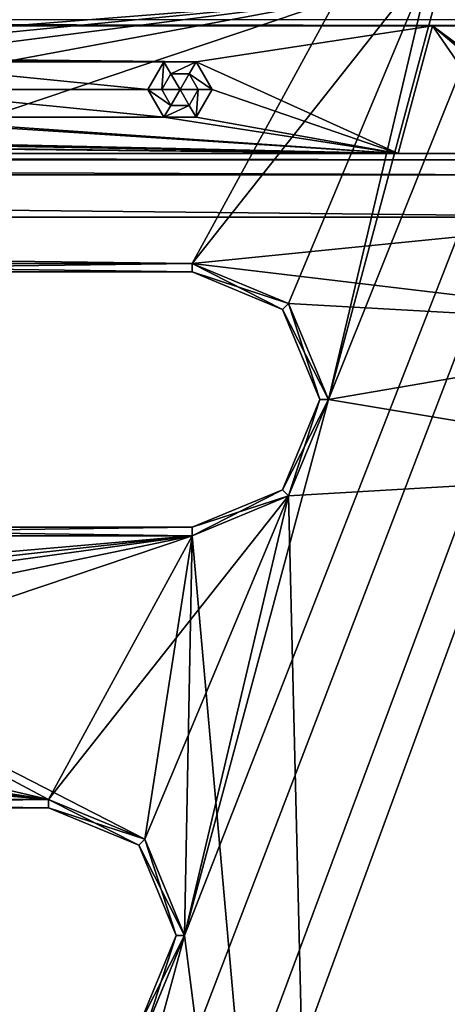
# Model space of a CAD drawing. Header units: inches. Extents: x -12.5 to 12.5, y -27.4 to 0.
# Tile 43 of 136: x 4.2 to 5.4, y -19.7 to -16.8. Entities that reach past the tile are written whole.
import ezdxf

# ---------------------------------------------------------------- set-up
doc = ezdxf.new("R2010")
doc.units = ezdxf.units.IN
doc.header["$LTSCALE"] = 52.148148
doc.header["$MEASUREMENT"] = 0
for name, color, linetype in [('1', 7, 'CONTINUOUS'), ('106', 7, 'CONTINUOUS'), ('113', 7, 'CONTINUOUS'), ('116', 7, 'CONTINUOUS'), ('1164', 7, 'CONTINUOUS'), ('1168', 7, 'CONTINUOUS'), ('1170', 7, 'CONTINUOUS'), ('123', 7, 'CONTINUOUS'), ('125', 7, 'CONTINUOUS'), ('126', 7, 'CONTINUOUS'), ('127', 7, 'CONTINUOUS'), ('1720', 7, 'CONTINUOUS'), ('1721', 7, 'CONTINUOUS'), ('1722', 7, 'CONTINUOUS'), ('1724', 7, 'CONTINUOUS'), ('1725', 7, 'CONTINUOUS'), ('1726', 7, 'CONTINUOUS'), ('1728', 7, 'CONTINUOUS'), ('1729', 7, 'CONTINUOUS'), ('1730', 7, 'CONTINUOUS'), ('1757', 7, 'CONTINUOUS'), ('1758', 7, 'CONTINUOUS'), ('1761', 7, 'CONTINUOUS'), ('1762', 7, 'CONTINUOUS'), ('1764', 7, 'CONTINUOUS'), ('1765', 7, 'CONTINUOUS'), ('19', 7, 'CONTINUOUS'), ('2', 7, 'CONTINUOUS'), ('22', 7, 'CONTINUOUS'), ('25', 7, 'CONTINUOUS'), ('86', 7, 'CONTINUOUS'), ('9', 7, 'CONTINUOUS'), ('92', 7, 'CONTINUOUS'), ('93', 7, 'CONTINUOUS'), ('959', 7, 'CONTINUOUS'), ('960', 7, 'CONTINUOUS'), ('961', 7, 'CONTINUOUS'), ('962', 7, 'CONTINUOUS'), ('963', 7, 'CONTINUOUS'), ('964', 7, 'CONTINUOUS')]:
    doc.layers.add(name, color=color, linetype=linetype)

msp = doc.modelspace()

# ---------------------------------------------------------------- linework, layer by layer
at = {"layer": '1', "linetype": 'Continuous'}
for points in [[(3.3795, -24.259), (3.7165, -24.7877), (12.2412, -0.07), (3.3795, -24.259)], [(4.4125, -21.109), (3.3795, -24.259), (12.2412, -0.07), (4.4125, -21.109)], [(3.7165, -24.7877), (3.8415, -24.7877), (12.2412, -0.07), (3.7165, -24.7877)], [(3.8415, -24.7877), (3.904, -24.896), (12.2412, -0.07), (3.8415, -24.7877)], [(12.2412, -0.07), (3.904, -24.896), (4.9442, -27.303), (12.2412, -0.07)], [(4.6455, -19.534), (4.2953, -20.8262), (12.2412, -0.07), (4.6455, -19.534)], [(4.2953, -20.8262), (4.4125, -21.109), (12.2412, -0.07), (4.2953, -20.8262)], [(5.0675, -17.959), (4.6455, -19.534), (12.2412, -0.07), (5.0675, -17.959)], [(5.4895, -16.384), (5.0675, -17.959), (12.2412, -0.07), (5.4895, -16.384)], [(5.4895, -16.384), (5.3723, -16.6668), (5.0675, -17.959), (5.4895, -16.384)], [(5.3723, -16.6668), (5.0895, -16.784), (4.6675, -17.559), (5.3723, -16.6668)], [(4.9503, -17.6762), (5.3723, -16.6668), (4.6675, -17.559), (4.9503, -17.6762)], [(5.0675, -17.959), (5.3723, -16.6668), (4.9503, -17.6762), (5.0675, -17.959)], [(5.0895, -16.784), (3.2145, -16.784), (-4.6675, -17.559), (5.0895, -16.784)], [(-2.7925, -17.559), (5.0895, -16.784), (-4.6675, -17.559), (-2.7925, -17.559)], [(5.0895, -16.784), (-2.7925, -17.559), (-0.9375, -17.559), (5.0895, -16.784)], [(0.9375, -17.559), (5.0895, -16.784), (-0.9375, -17.559), (0.9375, -17.559)], [(5.0895, -16.784), (0.9375, -17.559), (2.7925, -17.559), (5.0895, -16.784)], [(4.6675, -17.559), (5.0895, -16.784), (2.7925, -17.559), (4.6675, -17.559)], [(5.0675, -17.959), (4.9503, -18.2418), (4.6455, -19.534), (5.0675, -17.959)], [(4.9503, -18.2418), (4.6675, -18.359), (4.2455, -19.134), (4.9503, -18.2418)], [(4.5283, -19.2512), (4.9503, -18.2418), (4.2455, -19.134), (4.5283, -19.2512)], [(4.6455, -19.534), (4.9503, -18.2418), (4.5283, -19.2512), (4.6455, -19.534)], [(4.6675, -18.359), (2.7925, -18.359), (-4.2455, -19.134), (4.6675, -18.359)], [(-2.3705, -19.134), (4.6675, -18.359), (-4.2455, -19.134), (-2.3705, -19.134)], [(4.6675, -18.359), (-2.3705, -19.134), (-0.9375, -19.134), (4.6675, -18.359)], [(0.9375, -19.134), (4.6675, -18.359), (-0.9375, -19.134), (0.9375, -19.134)], [(4.6675, -18.359), (0.9375, -19.134), (2.3705, -19.134), (4.6675, -18.359)], [(4.2455, -19.134), (4.6675, -18.359), (2.3705, -19.134), (4.2455, -19.134)], [(4.6455, -19.534), (4.5283, -19.8168), (4.2953, -20.8262), (4.6455, -19.534)]]:
    msp.add_3dface(points, dxfattribs=at)
at = {"layer": '106', "color": 9, "linetype": 'Continuous', "true_color": 0xbfc4ba}
for points in [[(5.1445, -26.5063, -3.07), (11.9432, -1.1333, -3.07), (12.1412, -1.1863, -3.07), (5.1445, -26.5063, -3.07)], [(5.3425, -26.5593, -3.07), (5.1445, -26.5063, -3.07), (12.1412, -1.1863, -3.07), (5.3425, -26.5593, -3.07)]]:
    msp.add_3dface(points, dxfattribs=at)
at = {"layer": '113', "linetype": 'Continuous'}
for points in [[(5.1445, -26.5063, -3.3), (11.9432, -1.1333, -3.3), (5.1445, -26.5063, -3.07), (5.1445, -26.5063, -3.3)], [(11.9432, -1.1333, -3.3), (11.9432, -1.1333, -3.07), (5.1445, -26.5063, -3.07), (11.9432, -1.1333, -3.3)]]:
    msp.add_3dface(points, dxfattribs=at)
at = {"layer": '116', "linetype": 'Continuous'}
for points in [[(12.1412, -1.1863, -3.3), (5.3425, -26.5593, -3.3), (12.1412, -1.1863, -3.07), (12.1412, -1.1863, -3.3)], [(5.3425, -26.5593, -3.3), (5.3425, -26.5593, -3.07), (12.1412, -1.1863, -3.07), (5.3425, -26.5593, -3.3)]]:
    msp.add_3dface(points, dxfattribs=at)
at = {"layer": '1164', "linetype": 'Continuous'}
for points in [[(6.3257, -16.861, -0.438), (-6.3257, -16.861, -0.438), (-6.3257, -16.8425, -0.3935), (6.3257, -16.861, -0.438)], [(6.3257, -16.861, -0.438), (-6.3257, -16.8425, -0.3935), (6.3257, -16.8425, -0.3935), (6.3257, -16.861, -0.438)]]:
    msp.add_3dface(points, dxfattribs=at)
at = {"layer": '1168', "linetype": 'Continuous'}
for points in [[(-5.6314, -17.236, -0.438), (5.6314, -17.236, -0.438), (5.6314, -17.2545, -0.3935), (-5.6314, -17.236, -0.438)], [(-5.6314, -17.2545, -0.3935), (-5.6314, -17.236, -0.438), (5.6314, -17.2545, -0.3935), (-5.6314, -17.2545, -0.3935)], [(5.6314, -17.299, -0.375), (-5.6314, -17.299, -0.375), (-5.6314, -17.2545, -0.3935), (5.6314, -17.299, -0.375)], [(5.6314, -17.299, -0.375), (-5.6314, -17.2545, -0.3935), (5.6314, -17.2545, -0.3935), (5.6314, -17.299, -0.375)]]:
    msp.add_3dface(points, dxfattribs=at)
at = {"layer": '1170', "linetype": 'Continuous'}
for points in [[(5.0597, -22.7741, -0.375), (6.295, -18.1638, -0.375), (6.338, -18.1753, -0.3935), (5.0597, -22.7741, -0.375)], [(5.1027, -22.7856, -0.3935), (5.0597, -22.7741, -0.375), (6.338, -18.1753, -0.3935), (5.1027, -22.7856, -0.3935)], [(6.3559, -18.1801, -0.438), (5.1027, -22.7856, -0.3935), (6.338, -18.1753, -0.3935), (6.3559, -18.1801, -0.438)], [(6.3559, -18.1801, -0.438), (5.1205, -22.7904, -0.438), (5.1027, -22.7856, -0.3935), (6.3559, -18.1801, -0.438)]]:
    msp.add_3dface(points, dxfattribs=at)
at = {"layer": '123', "linetype": 'Continuous'}
for points in [[(4.7722, -27.373, -2.782), (12.375, 0, -2.782), (12.1068, 0, -2.782), (4.7722, -27.373, -2.782)], [(12.375, 0, -2.782), (4.7722, -27.373, -2.782), (12.4634, -0.0366, -2.782), (12.375, 0, -2.782)], [(4.7722, -27.373, -2.782), (12.5, -0.125, -2.782), (12.4634, -0.0366, -2.782), (4.7722, -27.373, -2.782)], [(4.7722, -27.373, -2.782), (12.5, -0.9296, -2.782), (12.5, -0.125, -2.782), (4.7722, -27.373, -2.782)], [(4.7722, -27.373, -2.782), (5.4393, -27.2804, -2.782), (12.5, -0.9296, -2.782), (4.7722, -27.373, -2.782)]]:
    msp.add_3dface(points, dxfattribs=at)
at = {"layer": '125', "linetype": 'Continuous'}
for points in [[(12.2412, -0.07), (4.9442, -27.303), (12.2412, -0.07, -0.25), (12.2412, -0.07)], [(12.2412, -0.07, -0.25), (4.9442, -27.303), (12.2077, -0.195, -0.25), (12.2412, -0.07, -0.25)], [(4.9442, -27.303), (11.8127, -1.6694, -0.3911), (12.2077, -0.195, -0.25), (4.9442, -27.303)], [(12.1408, -0.445, -1.11), (5.0595, -26.8728, -1.0059), (5.0447, -26.928, -1.11), (12.1408, -0.445, -1.11)], [(5.1013, -26.7168, -1.0059), (5.0595, -26.8728, -1.0059), (12.1408, -0.445, -1.11), (5.1013, -26.7168, -1.0059)], [(5.9035, -23.7229, -1.0059), (5.1013, -26.7168, -1.0059), (12.1408, -0.445, -1.11), (5.9035, -23.7229, -1.0059)], [(11.8127, -1.6694, -0.3911), (4.9442, -27.303), (11.7709, -1.8254, -0.3911), (11.8127, -1.6694, -0.3911)], [(11.7709, -1.8254, -0.3911), (4.9442, -27.303), (10.9687, -4.8192, -0.3911), (11.7709, -1.8254, -0.3911)], [(10.9687, -4.8192, -0.3911), (4.9442, -27.303), (10.9269, -4.9752, -0.3911), (10.9687, -4.8192, -0.3911)], [(10.9269, -4.9752, -0.3911), (4.9442, -27.303), (10.1247, -7.9691, -0.3911), (10.9269, -4.9752, -0.3911)], [(10.1247, -7.9691, -0.3911), (4.9442, -27.303), (10.0829, -8.1251, -0.3911), (10.1247, -7.9691, -0.3911)], [(10.0829, -8.1251, -0.3911), (4.9442, -27.303), (9.2807, -11.119, -0.3911), (10.0829, -8.1251, -0.3911)], [(9.2807, -11.119, -0.3911), (4.9442, -27.303), (9.2389, -11.275, -0.3911), (9.2807, -11.119, -0.3911)], [(9.2389, -11.275, -0.3911), (4.9442, -27.303), (8.4367, -14.2689, -0.3911), (9.2389, -11.275, -0.3911)], [(8.4367, -14.2689, -0.3911), (4.9442, -27.303), (8.3949, -14.4249, -0.3911), (8.4367, -14.2689, -0.3911)], [(8.3949, -14.4249, -0.3911), (4.9442, -27.303), (7.5927, -17.4188, -0.3911), (8.3949, -14.4249, -0.3911)], [(7.5927, -17.4188, -0.3911), (4.9442, -27.303), (7.5509, -17.5748, -0.3911), (7.5927, -17.4188, -0.3911)], [(7.5509, -17.5748, -0.3911), (4.9442, -27.303), (7.53, -17.6528, -0.531), (7.5509, -17.5748, -0.3911)], [(7.53, -17.6528, -0.531), (4.9442, -27.303), (6.7486, -20.5687, -0.3911), (7.53, -17.6528, -0.531)]]:
    msp.add_3dface(points, dxfattribs=at)
at = {"layer": '126', "linetype": 'Continuous'}
for points in [[(11.9875, -0.445, -1.11), (5.0447, -26.928, -1.11), (4.8914, -26.928, -1.11), (11.9875, -0.445, -1.11)], [(12.1408, -0.445, -1.11), (5.0447, -26.928, -1.11), (11.9875, -0.445, -1.11), (12.1408, -0.445, -1.11)]]:
    msp.add_3dface(points, dxfattribs=at)
at = {"layer": '127', "color": 253, "linetype": 'Continuous', "true_color": 0xaab2c4}
for points in [[(4.7722, -27.373, -2.782), (12.1068, 0, -2.782), (5.5428, -24.4972, -2.4165), (4.7722, -27.373, -2.782)], [(4.8914, -26.928, -1.11), (10.845, -4.7091, -1.292), (11.9875, -0.445, -1.11), (4.8914, -26.928, -1.11)], [(10.845, -4.7091, -1.292), (4.8914, -26.928, -1.11), (10.8285, -4.7706, -1.309), (10.845, -4.7091, -1.292)], [(10.8285, -4.7706, -1.309), (4.8914, -26.928, -1.11), (10.6552, -5.4172, -1.3195), (10.8285, -4.7706, -1.309)], [(10.6552, -5.4172, -1.3195), (4.8914, -26.928, -1.11), (10.6407, -5.4713, -1.3195), (10.6552, -5.4172, -1.3195)], [(4.8914, -26.928, -1.11), (9.1569, -11.0092, -1.292), (10.6407, -5.4713, -1.3195), (4.8914, -26.928, -1.11)], [(9.1569, -11.0092, -1.292), (4.8914, -26.928, -1.11), (9.1404, -11.0707, -1.309), (9.1569, -11.0092, -1.292)], [(9.1404, -11.0707, -1.309), (4.8914, -26.928, -1.11), (8.9729, -11.6958, -1.3195), (9.1404, -11.0707, -1.309)], [(8.9729, -11.6958, -1.3195), (4.8914, -26.928, -1.11), (8.9584, -11.7499, -1.3195), (8.9729, -11.6958, -1.3195)], [(4.8914, -26.928, -1.11), (8.9512, -11.7769, -1.368), (8.9584, -11.7499, -1.3195), (4.8914, -26.928, -1.11)], [(4.8914, -26.928, -1.11), (7.4688, -17.3091, -1.292), (8.9512, -11.7769, -1.368), (4.8914, -26.928, -1.11)], [(7.4688, -17.3091, -1.292), (4.8914, -26.928, -1.11), (7.4524, -17.3705, -1.309), (7.4688, -17.3091, -1.292)], [(7.4524, -17.3705, -1.309), (4.8914, -26.928, -1.11), (7.2906, -17.9743, -1.3195), (7.4524, -17.3705, -1.309)], [(7.2906, -17.9743, -1.3195), (4.8914, -26.928, -1.11), (7.2761, -18.0284, -1.3195), (7.2906, -17.9743, -1.3195)], [(4.8914, -26.928, -1.11), (7.2688, -18.0554, -1.368), (7.2761, -18.0284, -1.3195), (4.8914, -26.928, -1.11)], [(4.8914, -26.928, -1.11), (5.7807, -23.6091, -1.292), (7.2688, -18.0554, -1.368), (4.8914, -26.928, -1.11)]]:
    msp.add_3dface(points, dxfattribs=at)
at = {"layer": '1720', "linetype": 'Continuous'}
for points in [[(2.7925, -18.334, -0.025), (4.6675, -18.334, -0.025), (2.7925, -18.334, -0.35), (2.7925, -18.334, -0.025)], [(2.7925, -18.334, -0.35), (4.6675, -18.334, -0.025), (4.6675, -18.334, -0.35), (2.7925, -18.334, -0.35)]]:
    msp.add_3dface(points, dxfattribs=at)
at = {"layer": '1721', "linetype": 'Continuous'}
for points in [[(4.9327, -17.6938, -0.025), (4.6675, -17.584, -0.025), (4.9327, -17.6938, -0.35), (4.9327, -17.6938, -0.025)], [(4.9327, -17.6938, -0.35), (4.6675, -17.584, -0.025), (4.6675, -17.584, -0.35), (4.9327, -17.6938, -0.35)], [(5.0425, -17.959, -0.025), (4.9327, -17.6938, -0.025), (5.0425, -17.959, -0.35), (5.0425, -17.959, -0.025)], [(5.0425, -17.959, -0.35), (4.9327, -17.6938, -0.025), (4.9327, -17.6938, -0.35), (5.0425, -17.959, -0.35)], [(4.9327, -18.2242, -0.025), (5.0425, -17.959, -0.025), (4.9327, -18.2242, -0.35), (4.9327, -18.2242, -0.025)], [(4.9327, -18.2242, -0.35), (5.0425, -17.959, -0.025), (5.0425, -17.959, -0.35), (4.9327, -18.2242, -0.35)], [(4.6675, -18.334, -0.35), (4.6675, -18.334, -0.025), (4.9327, -18.2242, -0.025), (4.6675, -18.334, -0.35)], [(4.6675, -18.334, -0.35), (4.9327, -18.2242, -0.025), (4.9327, -18.2242, -0.35), (4.6675, -18.334, -0.35)]]:
    msp.add_3dface(points, dxfattribs=at)
at = {"layer": '1722', "linetype": 'Continuous'}
for points in [[(4.6675, -17.584, -0.35), (4.6675, -17.584, -0.025), (2.7925, -17.584, -0.025), (4.6675, -17.584, -0.35)], [(4.6675, -17.584, -0.35), (2.7925, -17.584, -0.025), (2.7925, -17.584, -0.35), (4.6675, -17.584, -0.35)]]:
    msp.add_3dface(points, dxfattribs=at)
at = {"layer": '1724', "linetype": 'Continuous'}
for points in [[(2.7925, -18.359), (4.6675, -18.359), (2.7925, -18.334, -0.025), (2.7925, -18.359)], [(4.6675, -18.359), (4.6675, -18.334, -0.025), (2.7925, -18.334, -0.025), (4.6675, -18.359)]]:
    msp.add_3dface(points, dxfattribs=at)
at = {"layer": '1725', "linetype": 'Continuous'}
for points in [[(4.9503, -17.6762), (4.6675, -17.559), (4.9327, -17.6938, -0.025), (4.9503, -17.6762)], [(4.6675, -17.559), (4.6675, -17.584, -0.025), (4.9327, -17.6938, -0.025), (4.6675, -17.559)], [(4.9503, -17.6762), (4.9327, -17.6938, -0.025), (5.0425, -17.959, -0.025), (4.9503, -17.6762)], [(5.0675, -17.959), (4.9503, -17.6762), (5.0425, -17.959, -0.025), (5.0675, -17.959)], [(4.9503, -18.2418), (5.0675, -17.959), (4.9327, -18.2242, -0.025), (4.9503, -18.2418)], [(5.0675, -17.959), (5.0425, -17.959, -0.025), (4.9327, -18.2242, -0.025), (5.0675, -17.959)], [(4.6675, -18.334, -0.025), (4.9503, -18.2418), (4.9327, -18.2242, -0.025), (4.6675, -18.334, -0.025)], [(4.6675, -18.359), (4.9503, -18.2418), (4.6675, -18.334, -0.025), (4.6675, -18.359)]]:
    msp.add_3dface(points, dxfattribs=at)
at = {"layer": '1726', "linetype": 'Continuous'}
for points in [[(4.6675, -17.559), (2.7925, -17.559), (4.6675, -17.584, -0.025), (4.6675, -17.559)], [(4.6675, -17.584, -0.025), (2.7925, -17.559), (2.7925, -17.584, -0.025), (4.6675, -17.584, -0.025)]]:
    msp.add_3dface(points, dxfattribs=at)
at = {"layer": '1728', "linetype": 'Continuous'}
for points in [[(2.7925, -17.559, -0.375), (4.6675, -17.559, -0.375), (2.7925, -17.584, -0.35), (2.7925, -17.559, -0.375)], [(4.6675, -17.559, -0.375), (4.6675, -17.584, -0.35), (2.7925, -17.584, -0.35), (4.6675, -17.559, -0.375)]]:
    msp.add_3dface(points, dxfattribs=at)
at = {"layer": '1729', "linetype": 'Continuous'}
for points in [[(4.6675, -17.559, -0.375), (4.9503, -17.6762, -0.375), (4.6675, -17.584, -0.35), (4.6675, -17.559, -0.375)], [(4.9503, -17.6762, -0.375), (4.9327, -17.6938, -0.35), (4.6675, -17.584, -0.35), (4.9503, -17.6762, -0.375)], [(4.9503, -17.6762, -0.375), (5.0675, -17.959, -0.375), (4.9327, -17.6938, -0.35), (4.9503, -17.6762, -0.375)], [(5.0675, -17.959, -0.375), (5.0425, -17.959, -0.35), (4.9327, -17.6938, -0.35), (5.0675, -17.959, -0.375)], [(4.9503, -18.2418, -0.375), (4.9327, -18.2242, -0.35), (5.0425, -17.959, -0.35), (4.9503, -18.2418, -0.375)], [(5.0675, -17.959, -0.375), (4.9503, -18.2418, -0.375), (5.0425, -17.959, -0.35), (5.0675, -17.959, -0.375)], [(4.9503, -18.2418, -0.375), (4.6675, -18.359, -0.375), (4.9327, -18.2242, -0.35), (4.9503, -18.2418, -0.375)], [(4.6675, -18.359, -0.375), (4.6675, -18.334, -0.35), (4.9327, -18.2242, -0.35), (4.6675, -18.359, -0.375)]]:
    msp.add_3dface(points, dxfattribs=at)
at = {"layer": '1730', "linetype": 'Continuous'}
for points in [[(4.6675, -18.359, -0.375), (2.7925, -18.359, -0.375), (4.6675, -18.334, -0.35), (4.6675, -18.359, -0.375)], [(2.7925, -18.359, -0.375), (2.7925, -18.334, -0.35), (4.6675, -18.334, -0.35), (2.7925, -18.359, -0.375)]]:
    msp.add_3dface(points, dxfattribs=at)
at = {"layer": '1757', "linetype": 'Continuous'}
for points in [[(4.5107, -19.2688, -0.025), (4.2455, -19.159, -0.025), (4.5107, -19.2688, -0.35), (4.5107, -19.2688, -0.025)], [(4.5107, -19.2688, -0.35), (4.2455, -19.159, -0.025), (4.2455, -19.159, -0.35), (4.5107, -19.2688, -0.35)], [(4.6205, -19.534, -0.025), (4.5107, -19.2688, -0.025), (4.6205, -19.534, -0.35), (4.6205, -19.534, -0.025)], [(4.6205, -19.534, -0.35), (4.5107, -19.2688, -0.025), (4.5107, -19.2688, -0.35), (4.6205, -19.534, -0.35)], [(4.5107, -19.7992, -0.025), (4.6205, -19.534, -0.025), (4.5107, -19.7992, -0.35), (4.5107, -19.7992, -0.025)], [(4.5107, -19.7992, -0.35), (4.6205, -19.534, -0.025), (4.6205, -19.534, -0.35), (4.5107, -19.7992, -0.35)]]:
    msp.add_3dface(points, dxfattribs=at)
at = {"layer": '1758', "linetype": 'Continuous'}
for points in [[(4.2455, -19.159, -0.35), (4.2455, -19.159, -0.025), (2.3705, -19.159, -0.025), (4.2455, -19.159, -0.35)], [(4.2455, -19.159, -0.35), (2.3705, -19.159, -0.025), (2.3705, -19.159, -0.35), (4.2455, -19.159, -0.35)]]:
    msp.add_3dface(points, dxfattribs=at)
at = {"layer": '1761', "linetype": 'Continuous'}
for points in [[(4.5283, -19.2512), (4.2455, -19.134), (4.5107, -19.2688, -0.025), (4.5283, -19.2512)], [(4.2455, -19.134), (4.2455, -19.159, -0.025), (4.5107, -19.2688, -0.025), (4.2455, -19.134)], [(4.5283, -19.2512), (4.5107, -19.2688, -0.025), (4.6205, -19.534, -0.025), (4.5283, -19.2512)], [(4.6455, -19.534), (4.5283, -19.2512), (4.6205, -19.534, -0.025), (4.6455, -19.534)], [(4.5283, -19.8168), (4.6455, -19.534), (4.5107, -19.7992, -0.025), (4.5283, -19.8168)], [(4.6455, -19.534), (4.6205, -19.534, -0.025), (4.5107, -19.7992, -0.025), (4.6455, -19.534)]]:
    msp.add_3dface(points, dxfattribs=at)
at = {"layer": '1762', "linetype": 'Continuous'}
for points in [[(4.2455, -19.134), (2.3705, -19.134), (4.2455, -19.159, -0.025), (4.2455, -19.134)], [(4.2455, -19.159, -0.025), (2.3705, -19.134), (2.3705, -19.159, -0.025), (4.2455, -19.159, -0.025)]]:
    msp.add_3dface(points, dxfattribs=at)
at = {"layer": '1764', "linetype": 'Continuous'}
for points in [[(2.3705, -19.134, -0.375), (4.2455, -19.134, -0.375), (2.3705, -19.159, -0.35), (2.3705, -19.134, -0.375)], [(4.2455, -19.134, -0.375), (4.2455, -19.159, -0.35), (2.3705, -19.159, -0.35), (4.2455, -19.134, -0.375)]]:
    msp.add_3dface(points, dxfattribs=at)
at = {"layer": '1765', "linetype": 'Continuous'}
for points in [[(4.2455, -19.134, -0.375), (4.5283, -19.2512, -0.375), (4.2455, -19.159, -0.35), (4.2455, -19.134, -0.375)], [(4.5283, -19.2512, -0.375), (4.5107, -19.2688, -0.35), (4.2455, -19.159, -0.35), (4.5283, -19.2512, -0.375)], [(4.5283, -19.2512, -0.375), (4.6455, -19.534, -0.375), (4.5107, -19.2688, -0.35), (4.5283, -19.2512, -0.375)], [(4.6455, -19.534, -0.375), (4.6205, -19.534, -0.35), (4.5107, -19.2688, -0.35), (4.6455, -19.534, -0.375)], [(4.5283, -19.8168, -0.375), (4.5107, -19.7992, -0.35), (4.6205, -19.534, -0.35), (4.5283, -19.8168, -0.375)], [(4.6455, -19.534, -0.375), (4.5283, -19.8168, -0.375), (4.6205, -19.534, -0.35), (4.6455, -19.534, -0.375)]]:
    msp.add_3dface(points, dxfattribs=at)
at = {"layer": '19', "linetype": 'Continuous'}
for points in [[(-6.201, -16.861, -2.9), (-6.3257, -16.861, -0.438), (6.3257, -16.861, -0.438), (-6.201, -16.861, -2.9)], [(-5.3728, -16.861, -2.9), (-6.201, -16.861, -2.9), (6.3257, -16.861, -0.438), (-5.3728, -16.861, -2.9)], [(-5.3728, -16.861, -3.125), (-5.3728, -16.861, -2.9), (6.3257, -16.861, -0.438), (-5.3728, -16.861, -3.125)], [(5.3728, -16.861, -3.125), (-5.3728, -16.861, -3.125), (5.3728, -16.861, -2.9), (5.3728, -16.861, -3.125)], [(5.3728, -16.861, -2.9), (-5.3728, -16.861, -3.125), (6.3257, -16.861, -0.438), (5.3728, -16.861, -2.9)], [(6.201, -16.861, -2.9), (5.3728, -16.861, -2.9), (6.3257, -16.861, -0.438), (6.201, -16.861, -2.9)]]:
    msp.add_3dface(points, dxfattribs=at)
at = {"layer": '2', "linetype": 'Continuous'}
for points in [[(11.9432, -1.1333, -3.3), (5.1445, -26.5063, -3.3), (11.4685, -1.2016, -3.3), (11.9432, -1.1333, -3.3)], [(11.4685, -1.2016, -3.3), (5.1445, -26.5063, -3.3), (10.646, -4.448, -3.3), (11.4685, -1.2016, -3.3)], [(5.3425, -26.5593, -3.3), (12.1412, -1.1863, -3.3), (5.4393, -27.2804, -3.3), (5.3425, -26.5593, -3.3)], [(10.646, -4.448, -3.3), (5.1445, -26.5063, -3.3), (10.5585, -4.5996, -3.3), (10.646, -4.448, -3.3)], [(10.5585, -4.5996, -3.3), (5.1445, -26.5063, -3.3), (9.802, -7.598, -3.3), (10.5585, -4.5996, -3.3)], [(9.802, -7.598, -3.3), (5.1445, -26.5063, -3.3), (9.7145, -7.7496, -3.3), (9.802, -7.598, -3.3)], [(9.7145, -7.7496, -3.3), (5.1445, -26.5063, -3.3), (8.958, -10.748, -3.3), (9.7145, -7.7496, -3.3)], [(8.958, -10.748, -3.3), (5.1445, -26.5063, -3.3), (8.8705, -10.8996, -3.3), (8.958, -10.748, -3.3)], [(8.8705, -10.8996, -3.3), (5.1445, -26.5063, -3.3), (8.114, -13.898, -3.3), (8.8705, -10.8996, -3.3)], [(8.114, -13.898, -3.3), (5.1445, -26.5063, -3.3), (8.0265, -14.0496, -3.3), (8.114, -13.898, -3.3)], [(8.0265, -14.0496, -3.3), (5.1445, -26.5063, -3.3), (7.27, -17.048, -3.3), (8.0265, -14.0496, -3.3)], [(7.27, -17.048, -3.3), (5.1445, -26.5063, -3.3), (7.1825, -17.1996, -3.3), (7.27, -17.048, -3.3)], [(7.1825, -17.1996, -3.3), (5.1445, -26.5063, -3.3), (6.426, -20.198, -3.3), (7.1825, -17.1996, -3.3)], [(5.1205, -22.7904, -3.3), (6.3559, -18.1801, -3.3), (6.076, -20.198, -3.3), (5.1205, -22.7904, -3.3)]]:
    msp.add_3dface(points, dxfattribs=at)
at = {"layer": '22', "linetype": 'Continuous'}
for points in [[(6.3559, -18.1801, -3.3), (5.1205, -22.7904, -3.3), (6.3559, -18.1801, -0.438), (6.3559, -18.1801, -3.3)], [(5.1205, -22.7904, -3.3), (5.1205, -22.7904, -0.438), (6.3559, -18.1801, -0.438), (5.1205, -22.7904, -3.3)]]:
    msp.add_3dface(points, dxfattribs=at)
at = {"layer": '25', "linetype": 'Continuous'}
for points in [[(5.6314, -17.236, -2.9), (5.6314, -17.236, -0.438), (-5.6314, -17.236, -0.438), (5.6314, -17.236, -2.9)], [(5.2723, -17.236, -2.9), (5.6314, -17.236, -2.9), (-5.6314, -17.236, -0.438), (5.2723, -17.236, -2.9)], [(5.2723, -17.236, -3.125), (5.2723, -17.236, -2.9), (-5.6314, -17.236, -0.438), (5.2723, -17.236, -3.125)], [(-5.2723, -17.236, -2.9), (5.2723, -17.236, -3.125), (-5.6314, -17.236, -0.438), (-5.2723, -17.236, -2.9)], [(-5.2723, -17.236, -3.125), (5.2723, -17.236, -3.125), (-5.2723, -17.236, -2.9), (-5.2723, -17.236, -3.125)]]:
    msp.add_3dface(points, dxfattribs=at)
at = {"layer": '86', "color": 253, "linetype": 'Continuous', "true_color": 0xa6b3ad}
for points in [[(-5.3728, -16.861, -3.125), (5.3728, -16.861, -3.125), (4.679, -16.9666, -3.125), (-5.3728, -16.861, -3.125)], [(3.719, -16.9666, -3.125), (-5.3728, -16.861, -3.125), (4.585, -16.9666, -3.125), (3.719, -16.9666, -3.125)], [(4.585, -16.9666, -3.125), (-5.3728, -16.861, -3.125), (4.679, -16.9666, -3.125), (4.585, -16.9666, -3.125)], [(5.3728, -16.861, -3.125), (5.2723, -17.236, -3.125), (4.679, -16.9666, -3.125), (5.3728, -16.861, -3.125)], [(3.766, -17.048, -3.125), (3.719, -16.9666, -3.125), (4.538, -17.048, -3.125), (3.766, -17.048, -3.125)], [(4.538, -17.048, -3.125), (3.719, -16.9666, -3.125), (4.585, -16.9666, -3.125), (4.538, -17.048, -3.125)], [(4.679, -16.9666, -3.125), (5.2723, -17.236, -3.125), (4.726, -17.048, -3.125), (4.679, -16.9666, -3.125)], [(3.719, -17.1294, -3.125), (3.766, -17.048, -3.125), (4.585, -17.1294, -3.125), (3.719, -17.1294, -3.125)], [(3.766, -17.048, -3.125), (4.538, -17.048, -3.125), (4.585, -17.1294, -3.125), (3.766, -17.048, -3.125)], [(4.726, -17.048, -3.125), (5.2723, -17.236, -3.125), (4.679, -17.1294, -3.125), (4.726, -17.048, -3.125)], [(5.2723, -17.236, -3.125), (-5.2723, -17.236, -3.125), (-4.679, -17.1294, -3.125), (5.2723, -17.236, -3.125)], [(-4.585, -17.1294, -3.125), (5.2723, -17.236, -3.125), (-4.679, -17.1294, -3.125), (-4.585, -17.1294, -3.125)], [(-3.719, -17.1294, -3.125), (5.2723, -17.236, -3.125), (-4.585, -17.1294, -3.125), (-3.719, -17.1294, -3.125)], [(-3.625, -17.1294, -3.125), (5.2723, -17.236, -3.125), (-3.719, -17.1294, -3.125), (-3.625, -17.1294, -3.125)], [(-0.527, -17.1294, -3.125), (5.2723, -17.236, -3.125), (-3.625, -17.1294, -3.125), (-0.527, -17.1294, -3.125)], [(-0.433, -17.1294, -3.125), (5.2723, -17.236, -3.125), (-0.527, -17.1294, -3.125), (-0.433, -17.1294, -3.125)], [(5.2723, -17.236, -3.125), (-0.433, -17.1294, -3.125), (0.433, -17.1294, -3.125), (5.2723, -17.236, -3.125)], [(0.527, -17.1294, -3.125), (5.2723, -17.236, -3.125), (0.433, -17.1294, -3.125), (0.527, -17.1294, -3.125)], [(5.2723, -17.236, -3.125), (0.527, -17.1294, -3.125), (3.625, -17.1294, -3.125), (5.2723, -17.236, -3.125)], [(3.719, -17.1294, -3.125), (5.2723, -17.236, -3.125), (3.625, -17.1294, -3.125), (3.719, -17.1294, -3.125)], [(5.2723, -17.236, -3.125), (3.719, -17.1294, -3.125), (4.585, -17.1294, -3.125), (5.2723, -17.236, -3.125)], [(4.679, -17.1294, -3.125), (5.2723, -17.236, -3.125), (4.585, -17.1294, -3.125), (4.679, -17.1294, -3.125)]]:
    msp.add_3dface(points, dxfattribs=at)
at = {"layer": '9', "linetype": 'Continuous'}
for points in [[(-6.0254, -17.4232, -0.375), (-5.6314, -17.299, -0.375), (6.0254, -17.4232, -0.375), (-6.0254, -17.4232, -0.375)], [(6.0254, -17.4232, -0.375), (-5.6314, -17.299, -0.375), (5.6314, -17.299, -0.375), (6.0254, -17.4232, -0.375)], [(-6.0254, -17.4232, -0.375), (6.0254, -17.4232, -0.375), (4.6675, -17.559, -0.375), (-6.0254, -17.4232, -0.375)], [(2.7925, -17.559, -0.375), (-6.0254, -17.4232, -0.375), (4.6675, -17.559, -0.375), (2.7925, -17.559, -0.375)], [(6.0254, -17.4232, -0.375), (6.277, -17.7511, -0.375), (4.6675, -17.559, -0.375), (6.0254, -17.4232, -0.375)], [(4.6675, -17.559, -0.375), (6.277, -17.7511, -0.375), (4.9503, -17.6762, -0.375), (4.6675, -17.559, -0.375)], [(4.9503, -17.6762, -0.375), (6.277, -17.7511, -0.375), (5.0675, -17.959, -0.375), (4.9503, -17.6762, -0.375)], [(6.277, -17.7511, -0.375), (6.295, -18.1638, -0.375), (5.0675, -17.959, -0.375), (6.277, -17.7511, -0.375)], [(5.0675, -17.959, -0.375), (6.295, -18.1638, -0.375), (4.9503, -18.2418, -0.375), (5.0675, -17.959, -0.375)], [(6.295, -18.1638, -0.375), (5.0597, -22.7741, -0.375), (4.9503, -18.2418, -0.375), (6.295, -18.1638, -0.375)], [(4.9503, -18.2418, -0.375), (5.0597, -22.7741, -0.375), (4.6675, -18.359, -0.375), (4.9503, -18.2418, -0.375)], [(-4.6675, -18.359, -0.375), (-2.7925, -18.359, -0.375), (4.2455, -19.134, -0.375), (-4.6675, -18.359, -0.375)], [(2.3705, -19.134, -0.375), (-4.6675, -18.359, -0.375), (4.2455, -19.134, -0.375), (2.3705, -19.134, -0.375)], [(-2.7925, -18.359, -0.375), (-0.9375, -18.359, -0.375), (4.2455, -19.134, -0.375), (-2.7925, -18.359, -0.375)], [(-0.9375, -18.359, -0.375), (0.9375, -18.359, -0.375), (4.2455, -19.134, -0.375), (-0.9375, -18.359, -0.375)], [(0.9375, -18.359, -0.375), (2.7925, -18.359, -0.375), (4.2455, -19.134, -0.375), (0.9375, -18.359, -0.375)], [(2.7925, -18.359, -0.375), (4.6675, -18.359, -0.375), (4.5283, -19.2512, -0.375), (2.7925, -18.359, -0.375)], [(4.2455, -19.134, -0.375), (2.7925, -18.359, -0.375), (4.5283, -19.2512, -0.375), (4.2455, -19.134, -0.375)], [(4.5283, -19.2512, -0.375), (4.6675, -18.359, -0.375), (4.6455, -19.534, -0.375), (4.5283, -19.2512, -0.375)], [(4.6675, -18.359, -0.375), (5.0597, -22.7741, -0.375), (4.6455, -19.534, -0.375), (4.6675, -18.359, -0.375)], [(4.6455, -19.534, -0.375), (5.0597, -22.7741, -0.375), (4.5283, -19.8168, -0.375), (4.6455, -19.534, -0.375)]]:
    msp.add_3dface(points, dxfattribs=at)
at = {"layer": '92', "color": 9, "linetype": 'Continuous', "true_color": 0xbfc4ba}
for points in [[(5.3728, -16.861, -2.9), (5.6314, -17.236, -2.9), (5.2723, -17.236, -2.9), (5.3728, -16.861, -2.9)], [(5.3728, -16.861, -2.9), (6.201, -16.861, -2.9), (6.0638, -17.3732, -2.9), (5.3728, -16.861, -2.9)], [(5.6314, -17.236, -2.9), (5.3728, -16.861, -2.9), (5.8582, -17.2711, -2.9), (5.6314, -17.236, -2.9)], [(5.3728, -16.861, -2.9), (6.0638, -17.3732, -2.9), (5.8582, -17.2711, -2.9), (5.3728, -16.861, -2.9)]]:
    msp.add_3dface(points, dxfattribs=at)
at = {"layer": '93', "linetype": 'Continuous'}
for points in [[(5.3728, -16.861, -3.125), (5.3728, -16.861, -2.9), (5.2723, -17.236, -2.9), (5.3728, -16.861, -3.125)], [(5.3728, -16.861, -3.125), (5.2723, -17.236, -2.9), (5.2723, -17.236, -3.125), (5.3728, -16.861, -3.125)]]:
    msp.add_3dface(points, dxfattribs=at)
at = {"layer": '959', "linetype": 'Continuous'}
for points in [[(4.5785, -17.048, -2.711), (4.632, -17.048, -2.6789), (4.6052, -17.0943, -2.711), (4.5785, -17.048, -2.711)], [(4.6052, -17.0943, -2.711), (4.632, -17.048, -2.6789), (4.6588, -17.0943, -2.711), (4.6052, -17.0943, -2.711)], [(4.6588, -17.0943, -2.711), (4.632, -17.048, -2.6789), (4.6855, -17.048, -2.711), (4.6588, -17.0943, -2.711)]]:
    msp.add_3dface(points, dxfattribs=at)
at = {"layer": '960', "linetype": 'Continuous'}
for points in [[(4.5785, -17.048, -2.711), (4.6052, -17.0943, -2.711), (4.5785, -17.048, -3.0784), (4.5785, -17.048, -2.711)], [(4.5785, -17.048, -3.0784), (4.6052, -17.0943, -2.711), (4.6052, -17.0943, -3.0784), (4.5785, -17.048, -3.0784)], [(4.6588, -17.0943, -2.711), (4.6855, -17.048, -2.711), (4.6588, -17.0943, -3.0784), (4.6588, -17.0943, -2.711)], [(4.6588, -17.0943, -3.0784), (4.6855, -17.048, -2.711), (4.6855, -17.048, -3.0784), (4.6588, -17.0943, -3.0784)], [(4.6052, -17.0943, -2.711), (4.6588, -17.0943, -2.711), (4.6052, -17.0943, -3.0784), (4.6052, -17.0943, -2.711)], [(4.6052, -17.0943, -3.0784), (4.6588, -17.0943, -2.711), (4.6588, -17.0943, -3.0784), (4.6052, -17.0943, -3.0784)]]:
    msp.add_3dface(points, dxfattribs=at)
at = {"layer": '961', "linetype": 'Continuous'}
for points in [[(4.585, -17.1294, -3.125), (4.538, -17.048, -3.125), (4.6052, -17.0943, -3.0784), (4.585, -17.1294, -3.125)], [(4.538, -17.048, -3.125), (4.5785, -17.048, -3.0784), (4.6052, -17.0943, -3.0784), (4.538, -17.048, -3.125)], [(4.679, -17.1294, -3.125), (4.6588, -17.0943, -3.0784), (4.6855, -17.048, -3.0784), (4.679, -17.1294, -3.125)], [(4.726, -17.048, -3.125), (4.679, -17.1294, -3.125), (4.6855, -17.048, -3.0784), (4.726, -17.048, -3.125)], [(4.679, -17.1294, -3.125), (4.585, -17.1294, -3.125), (4.6588, -17.0943, -3.0784), (4.679, -17.1294, -3.125)], [(4.585, -17.1294, -3.125), (4.6052, -17.0943, -3.0784), (4.6588, -17.0943, -3.0784), (4.585, -17.1294, -3.125)]]:
    msp.add_3dface(points, dxfattribs=at)
at = {"layer": '962', "linetype": 'Continuous'}
for points in [[(4.632, -17.048, -2.6789), (4.5785, -17.048, -2.711), (4.6052, -17.0017, -2.711), (4.632, -17.048, -2.6789)], [(4.6588, -17.0017, -2.711), (4.632, -17.048, -2.6789), (4.6052, -17.0017, -2.711), (4.6588, -17.0017, -2.711)], [(4.6855, -17.048, -2.711), (4.632, -17.048, -2.6789), (4.6588, -17.0017, -2.711), (4.6855, -17.048, -2.711)]]:
    msp.add_3dface(points, dxfattribs=at)
at = {"layer": '963', "linetype": 'Continuous'}
for points in [[(4.5785, -17.048, -2.711), (4.5785, -17.048, -3.0784), (4.6052, -17.0017, -3.0784), (4.5785, -17.048, -2.711)], [(4.6052, -17.0017, -2.711), (4.5785, -17.048, -2.711), (4.6052, -17.0017, -3.0784), (4.6052, -17.0017, -2.711)], [(4.6588, -17.0017, -2.711), (4.6052, -17.0017, -2.711), (4.6588, -17.0017, -3.0784), (4.6588, -17.0017, -2.711)], [(4.6588, -17.0017, -3.0784), (4.6052, -17.0017, -2.711), (4.6052, -17.0017, -3.0784), (4.6588, -17.0017, -3.0784)], [(4.6855, -17.048, -3.0784), (4.6855, -17.048, -2.711), (4.6588, -17.0017, -2.711), (4.6855, -17.048, -3.0784)], [(4.6855, -17.048, -3.0784), (4.6588, -17.0017, -2.711), (4.6588, -17.0017, -3.0784), (4.6855, -17.048, -3.0784)]]:
    msp.add_3dface(points, dxfattribs=at)
at = {"layer": '964', "linetype": 'Continuous'}
for points in [[(4.538, -17.048, -3.125), (4.585, -16.9666, -3.125), (4.5785, -17.048, -3.0784), (4.538, -17.048, -3.125)], [(4.5785, -17.048, -3.0784), (4.585, -16.9666, -3.125), (4.6052, -17.0017, -3.0784), (4.5785, -17.048, -3.0784)], [(4.585, -16.9666, -3.125), (4.679, -16.9666, -3.125), (4.6052, -17.0017, -3.0784), (4.585, -16.9666, -3.125)], [(4.679, -16.9666, -3.125), (4.6588, -17.0017, -3.0784), (4.6052, -17.0017, -3.0784), (4.679, -16.9666, -3.125)], [(4.679, -16.9666, -3.125), (4.726, -17.048, -3.125), (4.6588, -17.0017, -3.0784), (4.679, -16.9666, -3.125)], [(4.726, -17.048, -3.125), (4.6855, -17.048, -3.0784), (4.6588, -17.0017, -3.0784), (4.726, -17.048, -3.125)]]:
    msp.add_3dface(points, dxfattribs=at)

doc.saveas('drawing.dxf')
